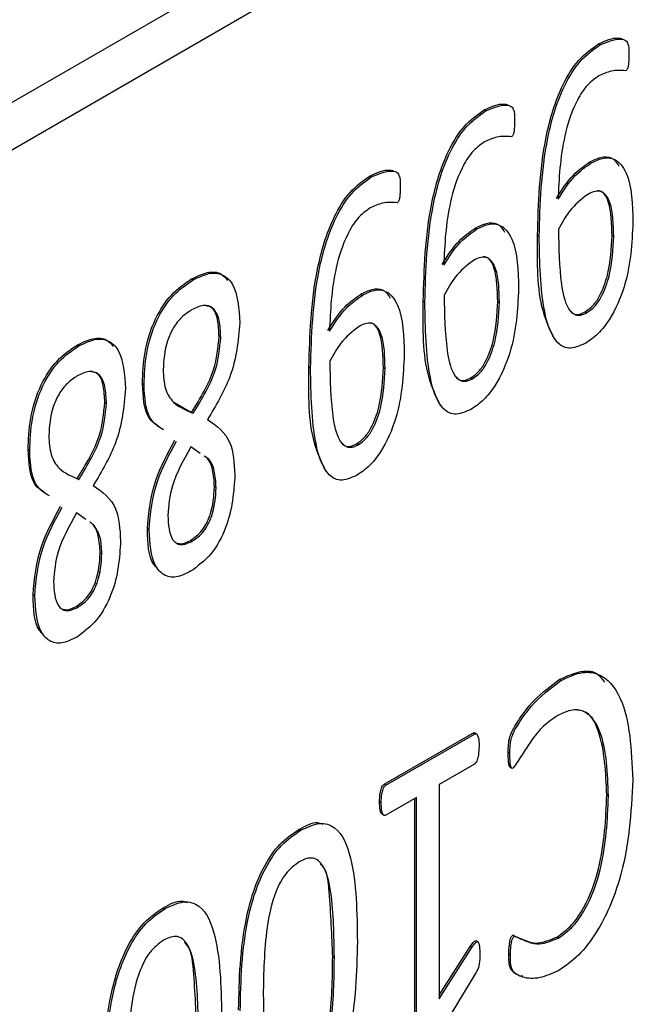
# Model space of a CAD drawing. Header units: inches. Extents: x 0 to 5655, y -2263 to 1330.
# Tile 12 of 239: x 488 to 501, y 943 to 964. Entities that reach past the tile are written whole.
import ezdxf

# ---------------------------------------------------------------- set-up
doc = ezdxf.new("R2010")
doc.units = ezdxf.units.IN
doc.header["$MEASUREMENT"] = 0

msp = doc.modelspace()

# ---------------------------------------------------------------- linework, layer by layer
at = {"color": 7, "linetype": 'Continuous', "lineweight": 25}
for p, q in [((611.875, 1033.684), (417.42, 921.455)), ((612.759, 1033.174), (418.304, 920.945)), ((500.214, 963.166), (500.179, 963.186)), ((497.75, 961.743), (497.715, 961.764)), ((500.016, 960.617), (499.981, 960.637)), ((495.286, 960.321), (495.251, 960.342)), ((497.552, 959.195), (497.517, 959.215)), ((498.904, 959.047), (498.869, 959.067)), ((500.475, 959.062), (500.51, 959.041)), ((491.444, 958.104), (491.408, 958.124)), ((495.088, 957.772), (495.053, 957.793)), ((496.44, 957.625), (496.405, 957.645)), ((498.011, 957.64), (498.046, 957.619)), ((499.898, 957.42), (499.933, 957.399)), ((492.005, 956.889), (492.04, 956.868)), ((488.98, 956.682), (488.944, 956.702)), ((493.976, 956.203), (493.941, 956.223)), ((495.547, 956.218), (495.582, 956.197)), ((497.434, 955.998), (497.469, 955.977)), ((490.387, 955.847), (490.352, 955.868)), ((489.541, 955.466), (489.577, 955.446)), ((491.026, 955.472), (491.413, 955.252)), ((491.413, 955.252), (491.449, 955.232)), ((491.6, 954.369), (491.394, 954.507)), ((494.97, 954.576), (495.005, 954.555)), ((487.923, 954.425), (487.888, 954.446)), ((491.565, 954.389), (491.445, 954.47)), ((488.949, 953.83), (488.985, 953.809)), ((491.905, 953.65), (491.941, 953.63)), ((489.136, 952.947), (488.93, 953.085)), ((490.496, 952.721), (490.46, 952.741)), ((491.387, 952.494), (491.422, 952.473)), ((489.441, 952.228), (489.477, 952.208)), ((488.032, 951.299), (487.996, 951.319)), ((488.923, 951.072), (488.958, 951.051)), ((499.372, 949.475), (499.337, 949.495)), ((495.566, 947.244), (497.472, 948.344)), ((497.507, 948.324), (497.472, 948.344)), ((497.554, 948.324), (497.509, 948.349)), ((495.602, 947.224), (497.507, 948.324)), ((498.273, 947.907), (498.237, 947.927)), ((497.507, 947.676), (496.746, 947.237)), ((498.272, 947.611), (498.316, 947.586)), ((495.602, 947.224), (495.566, 947.244)), ((496.746, 947.237), (496.746, 942.622)), ((495.499, 946.845), (495.464, 946.866)), ((496.261, 946.957), (495.602, 946.576)), ((496.226, 941.646), (496.226, 946.936)), ((496.261, 941.625), (496.261, 946.957)), ((500.396, 946.99), (500.361, 947.01)), ((495.518, 946.598), (495.562, 946.573)), ((493.761, 946.25), (493.726, 946.271)), ((490.835, 944.562), (490.8, 944.582)), ((498.374, 943.97), (498.338, 943.991)), ((499.318, 943.929), (499.283, 943.949)), ((496.746, 942.698), (497.416, 943.748)), ((496.746, 942.622), (497.451, 943.728)), ((497.451, 943.728), (497.416, 943.748)), ((497.588, 943.845), (497.544, 943.87)), ((494.453, 943.526), (494.489, 943.505)), ((498.287, 943.563), (498.252, 943.583)), ((497.541, 943.184), (496.701, 941.804))]:
    msp.add_line(p, q, dxfattribs=at)
for points, knots in [([(498.869, 959.067), (498.888, 959.756), (498.917, 960.788), (499.291, 962.13), (499.736, 962.869), (500.032, 963.08), (500.179, 963.186)], [0, 0, 0, 0, 0.501115, 0.750703, 0.875511, 1, 1, 1, 1]), ([(500.179, 963.186), (500.333, 963.256), (500.515, 963.338), (500.662, 963.306), (500.684, 963.301)], [0, 0, 0, 0, 0.8472498, 1, 1, 1, 1]), ([(500.214, 963.166), (500.365, 963.228), (500.554, 963.307), (500.751, 963.286), (500.84, 963.188), (500.837, 963.052), (500.835, 962.961)], [0, 0, 0, 0, 0.499254, 0.624834, 0.749137, 1, 1, 1, 1]), ([(498.904, 959.047), (498.924, 959.736), (498.953, 960.768), (499.326, 962.109), (499.772, 962.849), (500.067, 963.06), (500.214, 963.166)], [0, 0, 0, 0, 0.501115, 0.750703, 0.875511, 1, 1, 1, 1]), ([(500.835, 962.961), (500.835, 962.903), (500.835, 962.816), (500.826, 962.716), (500.815, 962.668), (500.804, 962.644), (500.788, 962.621), (500.775, 962.613), (500.769, 962.609)], [0, 0, 0, 0, 0.500072, 0.750021, 0.812699, 0.874991, 0.937634, 1, 1, 1, 1]), ([(500.769, 962.609), (500.667, 962.617), (500.486, 962.631), (500.279, 962.539), (500.188, 962.499)], [0, 0, 0, 0, 0.560334, 1, 1, 1, 1]), ([(500.188, 962.499), (500.093, 962.43), (499.904, 962.292), (499.625, 961.815), (499.36, 960.957), (499.331, 960.288), (499.312, 959.841)], [0, 0, 0, 0, 0.1245768, 0.249392, 0.4990361, 1, 1, 1, 1]), ([(497.715, 961.764), (497.869, 961.834), (498.051, 961.916), (498.198, 961.884), (498.22, 961.879)], [0, 0, 0, 0, 0.84725, 1, 1, 1, 1]), ([(496.405, 957.645), (496.424, 958.334), (496.453, 959.366), (496.827, 960.708), (497.272, 961.447), (497.568, 961.658), (497.715, 961.764)], [0, 0, 0, 0, 0.501115, 0.750703, 0.875511, 1, 1, 1, 1]), ([(496.44, 957.625), (496.46, 958.314), (496.489, 959.346), (496.862, 960.687), (497.308, 961.427), (497.603, 961.638), (497.75, 961.743)], [0, 0, 0, 0, 0.501115, 0.750703, 0.875511, 1, 1, 1, 1]), ([(497.75, 961.743), (497.901, 961.806), (498.09, 961.885), (498.287, 961.864), (498.376, 961.766), (498.373, 961.63), (498.371, 961.539)], [0, 0, 0, 0, 0.499254, 0.624834, 0.749137, 1, 1, 1, 1]), ([(498.371, 961.539), (498.371, 961.481), (498.371, 961.394), (498.362, 961.294), (498.351, 961.246), (498.34, 961.222), (498.324, 961.199), (498.311, 961.191), (498.305, 961.187)], [0, 0, 0, 0, 0.500072, 0.750021, 0.812699, 0.874991, 0.937634, 1, 1, 1, 1]), ([(497.724, 961.077), (497.629, 961.008), (497.44, 960.87), (497.161, 960.393), (496.896, 959.535), (496.867, 958.866), (496.848, 958.419)], [0, 0, 0, 0, 0.124577, 0.249392, 0.499036, 1, 1, 1, 1]), ([(498.305, 961.187), (498.203, 961.195), (498.022, 961.209), (497.815, 961.117), (497.724, 961.077)], [0, 0, 0, 0, 0.560334, 1, 1, 1, 1]), ([(499.277, 959.861), (499.391, 960.043), (499.596, 960.366), (499.863, 960.554), (499.981, 960.637)], [0, 0, 0, 0, 0.560629, 1, 1, 1, 1]), ([(499.981, 960.637), (500.065, 960.679), (500.233, 960.761), (500.484, 960.765), (500.574, 960.629), (500.622, 960.555)], [0, 0, 0, 0, 0.3170083, 0.6332484, 1, 1, 1, 1]), ([(500.016, 960.617), (500.101, 960.659), (500.27, 960.744), (500.575, 960.73), (500.899, 960.31), (500.914, 959.728), (500.923, 959.339)], [0, 0, 0, 0, 0.125441, 0.250577, 0.499353, 1, 1, 1, 1]), ([(495.251, 960.342), (495.405, 960.412), (495.587, 960.494), (495.734, 960.462), (495.756, 960.457)], [0, 0, 0, 0, 0.84725, 1, 1, 1, 1]), ([(495.286, 960.321), (495.437, 960.384), (495.626, 960.463), (495.823, 960.442), (495.912, 960.344), (495.909, 960.208), (495.907, 960.117)], [0, 0, 0, 0, 0.499254, 0.624834, 0.749137, 1, 1, 1, 1]), ([(499.312, 959.841), (499.427, 960.022), (499.631, 960.346), (499.898, 960.534), (500.016, 960.617)], [0, 0, 0, 0, 0.560629, 1, 1, 1, 1]), ([(493.941, 956.223), (493.96, 956.912), (493.989, 957.944), (494.363, 959.285), (494.808, 960.025), (495.104, 960.236), (495.251, 960.342)], [0, 0, 0, 0, 0.501115, 0.750703, 0.875511, 1, 1, 1, 1]), ([(493.976, 956.203), (493.996, 956.892), (494.025, 957.924), (494.398, 959.265), (494.844, 960.005), (495.139, 960.216), (495.286, 960.321)], [0, 0, 0, 0, 0.501115, 0.750703, 0.875511, 1, 1, 1, 1]), ([(495.907, 960.117), (495.907, 960.059), (495.907, 959.971), (495.898, 959.872), (495.887, 959.824), (495.876, 959.8), (495.86, 959.777), (495.847, 959.769), (495.841, 959.765)], [0, 0, 0, 0, 0.500072, 0.750021, 0.812699, 0.874991, 0.937634, 1, 1, 1, 1]), ([(500.51, 959.041), (500.506, 959.299), (500.498, 959.685), (500.314, 960), (500.118, 960.029), (500.005, 959.973), (499.949, 959.945)], [0, 0, 0, 0, 0.501071, 0.749884, 0.874705, 1, 1, 1, 1]), ([(500.475, 959.062), (500.468, 959.313), (500.457, 959.689), (500.302, 960.014), (500.184, 960.021), (500.164, 960.022)], [0, 0, 0, 0, 0.625587, 0.93623, 1, 1, 1, 1]), ([(495.841, 959.765), (495.739, 959.773), (495.558, 959.787), (495.351, 959.695), (495.26, 959.654)], [0, 0, 0, 0, 0.560334, 1, 1, 1, 1]), ([(499.949, 959.945), (499.811, 959.837), (499.564, 959.642), (499.394, 959.334), (499.319, 959.197)], [0, 0, 0, 0, 0.557994, 1, 1, 1, 1]), ([(495.26, 959.654), (495.165, 959.586), (494.976, 959.448), (494.697, 958.971), (494.432, 958.113), (494.403, 957.444), (494.384, 956.997)], [0, 0, 0, 0, 0.124577, 0.249392, 0.499036, 1, 1, 1, 1]), ([(496.813, 958.439), (496.927, 958.621), (497.132, 958.944), (497.399, 959.132), (497.517, 959.215)], [0, 0, 0, 0, 0.560629, 1, 1, 1, 1]), ([(496.848, 958.419), (496.963, 958.6), (497.167, 958.924), (497.434, 959.112), (497.552, 959.195)], [0, 0, 0, 0, 0.560629, 1, 1, 1, 1]), ([(497.517, 959.215), (497.601, 959.256), (497.769, 959.339), (498.02, 959.343), (498.11, 959.207), (498.158, 959.133)], [0, 0, 0, 0, 0.317008, 0.633248, 1, 1, 1, 1]), ([(497.552, 959.195), (497.637, 959.237), (497.806, 959.322), (498.111, 959.308), (498.435, 958.888), (498.45, 958.306), (498.459, 957.917)], [0, 0, 0, 0, 0.125441, 0.250577, 0.499353, 1, 1, 1, 1]), ([(499.319, 959.197), (499.326, 958.793), (499.336, 958.187), (499.465, 957.552), (499.643, 957.35), (499.799, 957.335), (499.888, 957.378), (499.933, 957.399)], [0, 0, 0, 0, 0.500838, 0.750703, 0.875014, 0.937512, 1, 1, 1, 1]), ([(500.923, 959.339), (500.902, 958.89), (500.871, 958.215), (500.503, 957.346), (500.177, 956.923), (499.989, 956.798), (499.894, 956.735)], [0, 0, 0, 0, 0.500083, 0.749519, 0.87469, 1, 1, 1, 1]), ([(499.238, 956.821), (499.144, 957.019), (498.855, 957.629), (498.863, 958.488), (498.869, 959.067)], [0, 0, 0, 0, 0.325718, 1, 1, 1, 1]), ([(499.894, 956.735), (499.771, 956.683), (499.523, 956.58), (499.178, 956.824), (498.929, 957.642), (498.914, 958.485), (498.904, 959.047)], [0, 0, 0, 0, 0.124144, 0.248676, 0.498435, 1, 1, 1, 1]), ([(499.898, 957.42), (499.956, 957.461), (500.074, 957.543), (500.259, 957.83), (500.443, 958.367), (500.462, 958.784), (500.475, 959.062)], [0, 0, 0, 0, 0.124826, 0.2497438, 0.4993437, 1, 1, 1, 1]), ([(499.933, 957.399), (499.992, 957.441), (500.109, 957.523), (500.294, 957.809), (500.479, 958.346), (500.498, 958.763), (500.51, 959.041)], [0, 0, 0, 0, 0.124826, 0.2497438, 0.4993437, 1, 1, 1, 1]), ([(497.485, 958.523), (497.347, 958.415), (497.1, 958.22), (496.93, 957.912), (496.855, 957.775)], [0, 0, 0, 0, 0.557994, 1, 1, 1, 1]), ([(498.046, 957.619), (498.042, 957.877), (498.034, 958.263), (497.85, 958.578), (497.654, 958.607), (497.541, 958.551), (497.485, 958.523)], [0, 0, 0, 0, 0.501071, 0.749884, 0.874705, 1, 1, 1, 1]), ([(498.011, 957.64), (498.004, 957.891), (497.993, 958.267), (497.838, 958.592), (497.72, 958.599), (497.7, 958.6)], [0, 0, 0, 0, 0.625587, 0.93623, 1, 1, 1, 1]), ([(490.352, 955.868), (490.361, 956.089), (490.379, 956.532), (490.577, 957.22), (490.963, 957.82), (491.26, 958.023), (491.408, 958.124)], [0, 0, 0, 0, 0.2811677, 0.5610228, 0.7801776, 1, 1, 1, 1]), ([(490.387, 955.847), (490.396, 956.069), (490.415, 956.511), (490.612, 957.199), (490.998, 957.8), (491.295, 958.002), (491.444, 958.104)], [0, 0, 0, 0, 0.2811677, 0.5610228, 0.7801776, 1, 1, 1, 1]), ([(491.408, 958.124), (491.524, 958.18), (491.755, 958.292), (492.041, 958.274), (492.147, 958.145), (492.189, 958.093)], [0, 0, 0, 0, 0.373746, 0.746596, 1, 1, 1, 1]), ([(491.444, 958.104), (491.56, 958.16), (491.793, 958.274), (492.101, 958.239), (492.403, 957.93), (492.432, 957.49), (492.453, 957.181)], [0, 0, 0, 0, 0.187193, 0.373937, 0.560911, 1, 1, 1, 1]), ([(495.053, 957.793), (495.137, 957.834), (495.305, 957.917), (495.556, 957.921), (495.646, 957.784), (495.694, 957.711)], [0, 0, 0, 0, 0.317008, 0.633248, 1, 1, 1, 1]), ([(495.088, 957.772), (495.173, 957.815), (495.342, 957.9), (495.647, 957.886), (495.971, 957.466), (495.986, 956.884), (495.995, 956.495)], [0, 0, 0, 0, 0.125441, 0.250577, 0.499353, 1, 1, 1, 1]), ([(498.459, 957.917), (498.438, 957.467), (498.407, 956.793), (498.039, 955.924), (497.713, 955.501), (497.525, 955.376), (497.43, 955.313)], [0, 0, 0, 0, 0.500083, 0.749519, 0.87469, 1, 1, 1, 1]), ([(494.349, 957.017), (494.463, 957.198), (494.668, 957.522), (494.935, 957.71), (495.053, 957.793)], [0, 0, 0, 0, 0.560629, 1, 1, 1, 1]), ([(494.384, 956.997), (494.499, 957.178), (494.703, 957.502), (494.97, 957.69), (495.088, 957.772)], [0, 0, 0, 0, 0.560629, 1, 1, 1, 1]), ([(496.855, 957.775), (496.862, 957.371), (496.872, 956.764), (497.001, 956.13), (497.179, 955.928), (497.335, 955.913), (497.424, 955.956), (497.469, 955.977)], [0, 0, 0, 0, 0.500838, 0.750703, 0.875014, 0.937512, 1, 1, 1, 1]), ([(491.412, 957.457), (491.341, 957.41), (491.197, 957.316), (491.007, 957.072), (490.831, 956.665), (490.812, 956.374), (490.799, 956.17)], [0, 0, 0, 0, 0.1871234, 0.3739216, 0.5610296, 1, 1, 1, 1]), ([(492.04, 956.868), (492.035, 956.992), (492.025, 957.239), (491.907, 957.508), (491.674, 957.585), (491.5, 957.5), (491.412, 957.457)], [0, 0, 0, 0, 0.280925, 0.560579, 0.779913, 1, 1, 1, 1]), ([(492.005, 956.889), (491.999, 957.01), (491.987, 957.253), (491.895, 957.515), (491.762, 957.538), (491.721, 957.546)], [0, 0, 0, 0, 0.411209, 0.820557, 1, 1, 1, 1]), ([(496.774, 955.399), (496.68, 955.597), (496.391, 956.207), (496.399, 957.066), (496.405, 957.645)], [0, 0, 0, 0, 0.325718, 1, 1, 1, 1]), ([(497.43, 955.313), (497.307, 955.261), (497.059, 955.158), (496.714, 955.402), (496.465, 956.22), (496.45, 957.062), (496.44, 957.625)], [0, 0, 0, 0, 0.124144, 0.248676, 0.498435, 1, 1, 1, 1]), ([(497.434, 955.998), (497.492, 956.039), (497.61, 956.121), (497.795, 956.408), (497.979, 956.945), (497.998, 957.362), (498.011, 957.64)], [0, 0, 0, 0, 0.124826, 0.249744, 0.499344, 1, 1, 1, 1]), ([(497.469, 955.977), (497.528, 956.018), (497.645, 956.101), (497.83, 956.387), (498.015, 956.924), (498.034, 957.341), (498.046, 957.619)], [0, 0, 0, 0, 0.124826, 0.249744, 0.499344, 1, 1, 1, 1]), ([(499.566, 957.456), (499.591, 957.424), (499.64, 957.362), (499.765, 957.356), (499.853, 957.399), (499.898, 957.42)], [0, 0, 0, 0, 0.346919, 0.673485, 1, 1, 1, 1]), ([(492.453, 957.181), (492.416, 956.792), (492.35, 956.096), (491.938, 955.405), (491.757, 955.099)], [0, 0, 0, 0, 0.558475, 1, 1, 1, 1]), ([(495.021, 957.101), (494.883, 956.993), (494.636, 956.798), (494.466, 956.49), (494.391, 956.353)], [0, 0, 0, 0, 0.557994, 1, 1, 1, 1]), ([(495.582, 956.197), (495.578, 956.455), (495.57, 956.841), (495.386, 957.156), (495.19, 957.185), (495.077, 957.129), (495.021, 957.101)], [0, 0, 0, 0, 0.5010711, 0.7498844, 0.874705, 1, 1, 1, 1]), ([(495.547, 956.218), (495.54, 956.469), (495.529, 956.845), (495.374, 957.17), (495.256, 957.176), (495.236, 957.178)], [0, 0, 0, 0, 0.625587, 0.93623, 1, 1, 1, 1]), ([(488.944, 956.702), (489.06, 956.758), (489.291, 956.869), (489.577, 956.852), (489.683, 956.723), (489.725, 956.671)], [0, 0, 0, 0, 0.373746, 0.746596, 1, 1, 1, 1]), ([(488.98, 956.682), (489.096, 956.738), (489.329, 956.852), (489.637, 956.817), (489.939, 956.508), (489.968, 956.068), (489.989, 955.759)], [0, 0, 0, 0, 0.187193, 0.373937, 0.560911, 1, 1, 1, 1]), ([(491.413, 955.252), (491.6, 955.558), (491.932, 956.105), (491.983, 956.649), (492.005, 956.889)], [0, 0, 0, 0, 0.560344, 1, 1, 1, 1]), ([(491.449, 955.232), (491.635, 955.538), (491.968, 956.085), (492.018, 956.629), (492.04, 956.868)], [0, 0, 0, 0, 0.560344, 1, 1, 1, 1]), ([(487.888, 954.446), (487.897, 954.667), (487.915, 955.11), (488.113, 955.798), (488.499, 956.398), (488.796, 956.601), (488.944, 956.702)], [0, 0, 0, 0, 0.281168, 0.561023, 0.780178, 1, 1, 1, 1]), ([(487.923, 954.425), (487.933, 954.647), (487.951, 955.089), (488.148, 955.777), (488.534, 956.378), (488.831, 956.58), (488.98, 956.682)], [0, 0, 0, 0, 0.281168, 0.561023, 0.780178, 1, 1, 1, 1]), ([(495.995, 956.495), (495.974, 956.045), (495.944, 955.371), (495.575, 954.502), (495.249, 954.079), (495.061, 953.954), (494.966, 953.891)], [0, 0, 0, 0, 0.500083, 0.749519, 0.87469, 1, 1, 1, 1]), ([(494.31, 953.977), (494.216, 954.175), (493.927, 954.785), (493.935, 955.644), (493.941, 956.223)], [0, 0, 0, 0, 0.325718, 1, 1, 1, 1]), ([(494.966, 953.891), (494.843, 953.839), (494.595, 953.736), (494.25, 953.98), (494.001, 954.798), (493.986, 955.64), (493.976, 956.203)], [0, 0, 0, 0, 0.124144, 0.248676, 0.498435, 1, 1, 1, 1]), ([(494.391, 956.353), (494.398, 955.949), (494.408, 955.342), (494.537, 954.708), (494.715, 954.506), (494.872, 954.49), (494.96, 954.534), (495.005, 954.555)], [0, 0, 0, 0, 0.500838, 0.750703, 0.875014, 0.937512, 1, 1, 1, 1]), ([(494.97, 954.576), (495.028, 954.617), (495.146, 954.699), (495.331, 954.986), (495.515, 955.523), (495.534, 955.94), (495.547, 956.218)], [0, 0, 0, 0, 0.124826, 0.249744, 0.499344, 1, 1, 1, 1]), ([(495.005, 954.555), (495.064, 954.596), (495.181, 954.679), (495.366, 954.965), (495.551, 955.502), (495.57, 955.919), (495.582, 956.197)], [0, 0, 0, 0, 0.124826, 0.249744, 0.499344, 1, 1, 1, 1]), ([(488.949, 956.035), (488.877, 955.988), (488.733, 955.894), (488.543, 955.65), (488.367, 955.243), (488.348, 954.952), (488.335, 954.748)], [0, 0, 0, 0, 0.1871234, 0.3739216, 0.5610296, 1, 1, 1, 1]), ([(489.577, 955.446), (489.571, 955.57), (489.561, 955.817), (489.443, 956.086), (489.21, 956.163), (489.036, 956.078), (488.949, 956.035)], [0, 0, 0, 0, 0.280925, 0.560579, 0.779913, 1, 1, 1, 1]), ([(489.541, 955.466), (489.535, 955.588), (489.523, 955.831), (489.431, 956.093), (489.298, 956.116), (489.257, 956.124)], [0, 0, 0, 0, 0.411209, 0.820557, 1, 1, 1, 1]), ([(490.799, 956.17), (490.807, 956.027), (490.824, 955.742), (491.045, 955.395), (491.296, 955.294), (491.449, 955.232)], [0, 0, 0, 0, 0.2799221, 0.5595115, 1, 1, 1, 1]), ([(497.102, 956.033), (497.127, 956.002), (497.176, 955.94), (497.301, 955.934), (497.389, 955.977), (497.434, 955.998)], [0, 0, 0, 0, 0.346919, 0.673485, 1, 1, 1, 1]), ([(489.989, 955.759), (489.952, 955.37), (489.887, 954.673), (489.475, 953.982), (489.293, 953.677)], [0, 0, 0, 0, 0.558475, 1, 1, 1, 1]), ([(490.774, 954.894), (490.667, 954.963), (490.392, 955.137), (490.367, 955.591), (490.352, 955.868)], [0, 0, 0, 0, 0.390373, 1, 1, 1, 1]), ([(490.81, 954.874), (490.702, 954.942), (490.427, 955.117), (490.402, 955.571), (490.387, 955.847)], [0, 0, 0, 0, 0.390373, 1, 1, 1, 1]), ([(488.949, 953.83), (489.136, 954.136), (489.468, 954.683), (489.519, 955.227), (489.541, 955.466)], [0, 0, 0, 0, 0.560344, 1, 1, 1, 1]), ([(488.985, 953.809), (489.171, 954.116), (489.504, 954.663), (489.554, 955.207), (489.577, 955.446)], [0, 0, 0, 0, 0.560344, 1, 1, 1, 1]), ([(491.757, 955.099), (491.949, 954.964), (492.292, 954.722), (492.33, 954.157), (492.346, 953.907)], [0, 0, 0, 0, 0.5587197, 1, 1, 1, 1]), ([(488.335, 954.748), (488.343, 954.605), (488.36, 954.32), (488.581, 953.973), (488.832, 953.871), (488.985, 953.809)], [0, 0, 0, 0, 0.279922, 0.559512, 1, 1, 1, 1]), ([(490.46, 952.741), (490.491, 953.095), (490.546, 953.726), (490.898, 954.368), (491.053, 954.651)], [0, 0, 0, 0, 0.5592352, 1, 1, 1, 1]), ([(490.496, 952.721), (490.527, 953.074), (490.582, 953.706), (490.934, 954.348), (491.089, 954.631)], [0, 0, 0, 0, 0.5592352, 1, 1, 1, 1]), ([(491.394, 954.507), (491.238, 954.227), (490.959, 953.728), (490.917, 953.242), (490.899, 953.029)], [0, 0, 0, 0, 0.559748, 1, 1, 1, 1]), ([(494.638, 954.611), (494.663, 954.579), (494.712, 954.518), (494.837, 954.512), (494.925, 954.554), (494.97, 954.576)], [0, 0, 0, 0, 0.346919, 0.673485, 1, 1, 1, 1]), ([(488.31, 953.472), (488.203, 953.541), (487.928, 953.715), (487.903, 954.169), (487.888, 954.446)], [0, 0, 0, 0, 0.390373, 1, 1, 1, 1]), ([(488.346, 953.452), (488.238, 953.52), (487.963, 953.695), (487.938, 954.149), (487.923, 954.425)], [0, 0, 0, 0, 0.390373, 1, 1, 1, 1]), ([(491.905, 953.65), (491.897, 953.776), (491.881, 954.026), (491.787, 954.245), (491.698, 954.301), (491.686, 954.308)], [0, 0, 0, 0, 0.4653934, 0.9302182, 1, 1, 1, 1]), ([(491.941, 953.63), (491.933, 953.756), (491.918, 954.007), (491.814, 954.235), (491.711, 954.296), (491.687, 954.311)], [0, 0, 0, 0, 0.435575, 0.870617, 1, 1, 1, 1]), ([(492.346, 953.907), (492.321, 953.536), (492.285, 952.979), (491.854, 952.166), (491.546, 951.941), (491.392, 951.828)], [0, 0, 0, 0, 0.500193, 0.75028, 1, 1, 1, 1]), ([(489.293, 953.677), (489.485, 953.542), (489.829, 953.3), (489.866, 952.734), (489.882, 952.485)], [0, 0, 0, 0, 0.5587197, 1, 1, 1, 1]), ([(491.387, 952.494), (491.473, 952.555), (491.603, 952.647), (491.735, 952.855), (491.878, 953.183), (491.893, 953.443), (491.905, 953.65)], [0, 0, 0, 0, 0.249367, 0.375044, 0.501015, 1, 1, 1, 1]), ([(491.422, 952.473), (491.509, 952.535), (491.639, 952.627), (491.77, 952.834), (491.914, 953.162), (491.929, 953.422), (491.941, 953.63)], [0, 0, 0, 0, 0.249367, 0.375044, 0.501015, 1, 1, 1, 1]), ([(487.996, 951.319), (488.027, 951.672), (488.082, 952.304), (488.434, 952.946), (488.59, 953.229)], [0, 0, 0, 0, 0.5592352, 1, 1, 1, 1]), ([(488.032, 951.299), (488.063, 951.652), (488.118, 952.284), (488.47, 952.926), (488.625, 953.209)], [0, 0, 0, 0, 0.5592352, 1, 1, 1, 1]), ([(488.93, 953.085), (488.774, 952.805), (488.495, 952.305), (488.453, 951.82), (488.435, 951.607)], [0, 0, 0, 0, 0.559748, 1, 1, 1, 1]), ([(490.899, 953.029), (490.911, 952.835), (490.926, 952.591), (491.074, 952.433), (491.206, 952.38), (491.336, 952.436), (491.422, 952.473)], [0, 0, 0, 0, 0.4991447, 0.6250278, 0.7507661, 1, 1, 1, 1]), ([(489.441, 952.228), (489.433, 952.353), (489.417, 952.604), (489.323, 952.822), (489.234, 952.879), (489.222, 952.886)], [0, 0, 0, 0, 0.465393, 0.930218, 1, 1, 1, 1]), ([(489.477, 952.208), (489.471, 952.337), (489.46, 952.595), (489.348, 952.76), (489.292, 952.843)], [0, 0, 0, 0, 0.500306, 1, 1, 1, 1]), ([(490.674, 951.894), (490.648, 951.92), (490.475, 952.094), (490.467, 952.444), (490.46, 952.741)], [0, 0, 0, 0, 0.149342, 1, 1, 1, 1]), ([(491.392, 951.828), (491.285, 951.776), (491.071, 951.673), (490.799, 951.732), (490.539, 952.034), (490.514, 952.438), (490.496, 952.721)], [0, 0, 0, 0, 0.186883, 0.373493, 0.560545, 1, 1, 1, 1]), ([(489.882, 952.485), (489.858, 952.114), (489.821, 951.557), (489.39, 950.744), (489.082, 950.519), (488.928, 950.406)], [0, 0, 0, 0, 0.500193, 0.75028, 1, 1, 1, 1]), ([(491.108, 952.437), (491.119, 952.432), (491.194, 952.4), (491.298, 952.451), (491.387, 952.494)], [0, 0, 0, 0, 0.145932, 1, 1, 1, 1]), ([(488.923, 951.072), (489.009, 951.133), (489.139, 951.225), (489.271, 951.433), (489.414, 951.761), (489.429, 952.021), (489.441, 952.228)], [0, 0, 0, 0, 0.249367, 0.375044, 0.501015, 1, 1, 1, 1]), ([(488.958, 951.051), (489.045, 951.113), (489.175, 951.205), (489.306, 951.412), (489.45, 951.74), (489.465, 952), (489.477, 952.208)], [0, 0, 0, 0, 0.249367, 0.375044, 0.501015, 1, 1, 1, 1]), ([(488.435, 951.607), (488.447, 951.412), (488.462, 951.169), (488.61, 951.011), (488.742, 950.958), (488.872, 951.014), (488.958, 951.051)], [0, 0, 0, 0, 0.499145, 0.625028, 0.750766, 1, 1, 1, 1]), ([(488.21, 950.472), (488.184, 950.498), (488.011, 950.672), (488.003, 951.022), (487.996, 951.319)], [0, 0, 0, 0, 0.149342, 1, 1, 1, 1]), ([(488.928, 950.406), (488.821, 950.354), (488.607, 950.251), (488.335, 950.31), (488.075, 950.612), (488.05, 951.016), (488.032, 951.299)], [0, 0, 0, 0, 0.186883, 0.373493, 0.560545, 1, 1, 1, 1]), ([(488.644, 951.015), (488.655, 951.01), (488.73, 950.978), (488.834, 951.029), (488.923, 951.072)], [0, 0, 0, 0, 0.145932, 1, 1, 1, 1]), ([(499.337, 949.495), (499.477, 949.56), (499.757, 949.69), (500.127, 949.693), (500.255, 949.515), (500.311, 949.438)], [0, 0, 0, 0, 0.361716, 0.723208, 1, 1, 1, 1]), ([(499.372, 949.475), (499.514, 949.542), (499.797, 949.677), (500.3, 949.633), (500.851, 948.948), (500.893, 947.983), (500.921, 947.34)], [0, 0, 0, 0, 0.125342, 0.250608, 0.499849, 1, 1, 1, 1]), ([(498.237, 947.927), (498.237, 948.04), (498.238, 948.267), (498.461, 948.628), (498.794, 949.091), (499.113, 949.329), (499.337, 949.495)], [0, 0, 0, 0, 0.186628, 0.373441, 0.561247, 1, 1, 1, 1]), ([(498.273, 947.907), (498.273, 948.02), (498.273, 948.246), (498.497, 948.608), (498.829, 949.071), (499.149, 949.308), (499.372, 949.475)], [0, 0, 0, 0, 0.186628, 0.373441, 0.561247, 1, 1, 1, 1]), ([(500.396, 946.99), (500.379, 947.478), (500.353, 948.21), (499.993, 948.796), (499.628, 948.875), (499.413, 948.774), (499.305, 948.723)], [0, 0, 0, 0, 0.500631, 0.749868, 0.874889, 1, 1, 1, 1]), ([(500.361, 947.01), (500.34, 947.488), (500.308, 948.205), (499.995, 948.81), (499.761, 948.834), (499.712, 948.839)], [0, 0, 0, 0, 0.613693, 0.919218, 1, 1, 1, 1]), ([(499.305, 948.723), (499.201, 948.653), (498.992, 948.514), (498.734, 948.194), (498.538, 947.875), (498.41, 947.687), (498.346, 947.593)], [0, 0, 0, 0, 0.280291, 0.561193, 0.782214, 1, 1, 1, 1]), ([(497.472, 948.344), (497.486, 948.35), (497.502, 948.356), (497.512, 948.347), (497.513, 948.345)], [0, 0, 0, 0, 0.849799, 1, 1, 1, 1]), ([(497.507, 948.324), (497.521, 948.327), (497.547, 948.335), (497.577, 948.299), (497.606, 948.215), (497.608, 948.123), (497.608, 948.062)], [0, 0, 0, 0, 0.1235898, 0.2487514, 0.4988283, 1, 1, 1, 1]), ([(497.608, 948.062), (497.606, 947.999), (497.602, 947.903), (497.578, 947.784), (497.547, 947.712), (497.521, 947.688), (497.507, 947.676)], [0, 0, 0, 0, 0.501049, 0.751509, 0.876895, 1, 1, 1, 1]), ([(498.277, 947.609), (498.275, 947.61), (498.263, 947.613), (498.25, 947.659), (498.239, 947.763), (498.238, 947.861), (498.237, 947.927)], [0, 0, 0, 0, 0.015733, 0.155407, 0.436827, 1, 1, 1, 1]), ([(498.346, 947.593), (498.339, 947.589), (498.324, 947.582), (498.302, 947.591), (498.284, 947.636), (498.275, 947.745), (498.274, 947.842), (498.273, 947.907)], [0, 0, 0, 0, 0.06236, 0.125093, 0.249248, 0.4994, 1, 1, 1, 1]), ([(500.921, 947.34), (500.886, 946.632), (500.835, 945.571), (500.27, 944.201), (499.76, 943.531), (499.464, 943.327), (499.316, 943.224)], [0, 0, 0, 0, 0.500016, 0.749521, 0.874763, 1, 1, 1, 1]), ([(495.464, 946.866), (495.465, 946.928), (495.466, 947.021), (495.495, 947.14), (495.527, 947.211), (495.553, 947.233), (495.566, 947.244)], [0, 0, 0, 0, 0.501187, 0.751254, 0.876415, 1, 1, 1, 1]), ([(495.499, 946.845), (495.5, 946.908), (495.502, 947.001), (495.531, 947.119), (495.562, 947.19), (495.588, 947.213), (495.602, 947.224)], [0, 0, 0, 0, 0.501187, 0.751254, 0.876415, 1, 1, 1, 1]), ([(495.523, 946.597), (495.516, 946.602), (495.491, 946.619), (495.469, 946.714), (495.466, 946.805), (495.464, 946.866)], [0, 0, 0, 0, 0.111944, 0.407882, 1, 1, 1, 1]), ([(495.602, 946.576), (495.589, 946.573), (495.562, 946.566), (495.529, 946.6), (495.503, 946.69), (495.501, 946.783), (495.499, 946.845)], [0, 0, 0, 0, 0.123366, 0.248626, 0.499016, 1, 1, 1, 1]), ([(499.283, 943.949), (499.392, 944.028), (499.61, 944.185), (499.962, 944.71), (500.308, 945.718), (500.34, 946.493), (500.361, 947.01)], [0, 0, 0, 0, 0.124761, 0.249812, 0.49944, 1, 1, 1, 1]), ([(499.318, 943.929), (499.427, 944.007), (499.645, 944.164), (499.998, 944.69), (500.344, 945.697), (500.375, 946.472), (500.396, 946.99)], [0, 0, 0, 0, 0.124761, 0.249812, 0.49944, 1, 1, 1, 1]), ([(493.726, 946.271), (493.869, 946.348), (494.061, 946.452), (494.204, 946.398), (494.24, 946.384)], [0, 0, 0, 0, 0.745118, 1, 1, 1, 1]), ([(492.426, 942.383), (492.439, 943.036), (492.458, 944.013), (492.847, 945.308), (493.304, 945.983), (493.585, 946.175), (493.726, 946.271)], [0, 0, 0, 0, 0.501075, 0.750314, 0.875073, 1, 1, 1, 1]), ([(492.462, 942.363), (492.474, 943.016), (492.493, 943.993), (492.883, 945.288), (493.34, 945.963), (493.62, 946.154), (493.761, 946.25)], [0, 0, 0, 0, 0.501075, 0.750314, 0.875073, 1, 1, 1, 1]), ([(493.761, 946.25), (493.899, 946.316), (494.176, 946.446), (494.625, 946.296), (494.967, 945.418), (494.977, 944.476), (494.985, 943.847)], [0, 0, 0, 0, 0.124896, 0.249497, 0.498596, 1, 1, 1, 1]), ([(493.733, 945.573), (493.63, 945.496), (493.424, 945.341), (493.155, 944.799), (492.974, 943.893), (492.964, 943.181), (492.957, 942.706)], [0, 0, 0, 0, 0.1239166, 0.2484363, 0.4984182, 1, 1, 1, 1]), ([(494.489, 943.505), (494.482, 943.984), (494.472, 944.7), (494.315, 945.447), (494.085, 945.663), (493.89, 945.651), (493.786, 945.599), (493.733, 945.573)], [0, 0, 0, 0, 0.501052, 0.750735, 0.874899, 0.937454, 1, 1, 1, 1]), ([(494.453, 943.526), (494.435, 943.987), (494.408, 944.677), (494.333, 945.414), (494.193, 945.519), (494.191, 945.521)], [0, 0, 0, 0, 0.662954, 0.993315, 1, 1, 1, 1]), ([(490.8, 944.582), (490.943, 944.659), (491.135, 944.763), (491.278, 944.709), (491.314, 944.696)], [0, 0, 0, 0, 0.7451183, 1, 1, 1, 1]), ([(489.5, 940.695), (489.513, 941.347), (489.532, 942.325), (489.921, 943.619), (490.378, 944.294), (490.659, 944.486), (490.8, 944.582)], [0, 0, 0, 0, 0.501075, 0.750314, 0.875073, 1, 1, 1, 1]), ([(489.536, 940.674), (489.548, 941.327), (489.567, 942.304), (489.957, 943.599), (490.414, 944.274), (490.694, 944.466), (490.835, 944.562)], [0, 0, 0, 0, 0.501075, 0.750314, 0.875073, 1, 1, 1, 1]), ([(490.835, 944.562), (490.973, 944.627), (491.25, 944.758), (491.699, 944.608), (492.041, 943.73), (492.051, 942.788), (492.059, 942.158)], [0, 0, 0, 0, 0.124896, 0.249497, 0.498596, 1, 1, 1, 1]), ([(490.807, 943.884), (490.705, 943.807), (490.498, 943.653), (490.23, 943.11), (490.048, 942.204), (490.038, 941.492), (490.031, 941.017)], [0, 0, 0, 0, 0.123917, 0.248436, 0.498418, 1, 1, 1, 1]), ([(491.563, 941.816), (491.556, 942.295), (491.546, 943.012), (491.389, 943.758), (491.159, 943.975), (490.964, 943.962), (490.86, 943.91), (490.807, 943.884)], [0, 0, 0, 0, 0.501052, 0.750735, 0.874899, 0.937454, 1, 1, 1, 1]), ([(498.252, 943.583), (498.252, 943.65), (498.252, 943.749), (498.275, 943.874), (498.294, 943.939), (498.317, 943.975), (498.331, 943.985), (498.338, 943.991)], [0, 0, 0, 0, 0.500297, 0.750096, 0.874873, 0.937466, 1, 1, 1, 1]), ([(498.287, 943.563), (498.287, 943.629), (498.288, 943.728), (498.31, 943.854), (498.33, 943.919), (498.352, 943.954), (498.366, 943.965), (498.374, 943.97)], [0, 0, 0, 0, 0.500297, 0.750096, 0.874873, 0.937466, 1, 1, 1, 1]), ([(498.338, 943.991), (498.415, 943.958), (498.569, 943.892), (498.853, 943.775), (499.12, 943.883), (499.283, 943.949)], [0, 0, 0, 0, 0.279252, 0.561464, 1, 1, 1, 1]), ([(498.374, 943.97), (498.45, 943.938), (498.605, 943.872), (498.888, 943.755), (499.155, 943.863), (499.318, 943.929)], [0, 0, 0, 0, 0.279252, 0.561464, 1, 1, 1, 1]), ([(491.528, 941.837), (491.509, 942.298), (491.482, 942.988), (491.407, 943.725), (491.268, 943.83), (491.265, 943.832)], [0, 0, 0, 0, 0.662954, 0.993315, 1, 1, 1, 1]), ([(494.985, 943.847), (494.971, 943.194), (494.951, 942.218), (494.563, 940.926), (494.109, 940.25), (493.828, 940.058), (493.688, 939.962)], [0, 0, 0, 0, 0.5011604, 0.7502933, 0.8750569, 1, 1, 1, 1]), ([(497.416, 943.748), (497.443, 943.789), (497.475, 943.838), (497.522, 943.869), (497.538, 943.873), (497.545, 943.868), (497.547, 943.866)], [0, 0, 0, 0, 0.673516, 0.802054, 0.928065, 1, 1, 1, 1]), ([(497.451, 943.728), (497.478, 943.769), (497.51, 943.817), (497.557, 943.849), (497.576, 943.852), (497.59, 943.844), (497.608, 943.816), (497.622, 943.729), (497.622, 943.642), (497.623, 943.584)], [0, 0, 0, 0, 0.248952, 0.296464, 0.343041, 0.390589, 0.437585, 0.625022, 1, 1, 1, 1]), ([(493.681, 940.659), (493.784, 940.736), (493.991, 940.89), (494.254, 941.435), (494.442, 942.34), (494.449, 943.051), (494.453, 943.526)], [0, 0, 0, 0, 0.123965, 0.24854, 0.49842, 1, 1, 1, 1]), ([(493.716, 940.639), (493.82, 940.716), (494.026, 940.87), (494.289, 941.415), (494.477, 942.32), (494.484, 943.031), (494.489, 943.505)], [0, 0, 0, 0, 0.123965, 0.24854, 0.49842, 1, 1, 1, 1]), ([(497.623, 943.584), (497.623, 943.514), (497.623, 943.416), (497.59, 943.274), (497.558, 943.214), (497.541, 943.184)], [0, 0, 0, 0, 0.5603409, 0.7801056, 1, 1, 1, 1]), ([(498.555, 943.107), (498.543, 943.106), (498.477, 943.106), (498.383, 943.164), (498.246, 943.283), (498.25, 943.469), (498.252, 943.583)], [0, 0, 0, 0, 0.059507, 0.323582, 0.586579, 1, 1, 1, 1]), ([(499.316, 943.224), (499.18, 943.165), (498.909, 943.045), (498.609, 943.058), (498.417, 943.139), (498.282, 943.264), (498.285, 943.45), (498.287, 943.563)], [0, 0, 0, 0, 0.279832, 0.559759, 0.683372, 0.80648, 1, 1, 1, 1]), ([(492.957, 942.706), (492.965, 942.227), (492.977, 941.508), (493.131, 940.766), (493.397, 940.508), (493.61, 940.595), (493.716, 940.639)], [0, 0, 0, 0, 0.501551, 0.751466, 0.875965, 1, 1, 1, 1])]:
    msp.add_open_spline(points, degree=3, knots=knots, dxfattribs=at)

doc.saveas('drawing.dxf')
